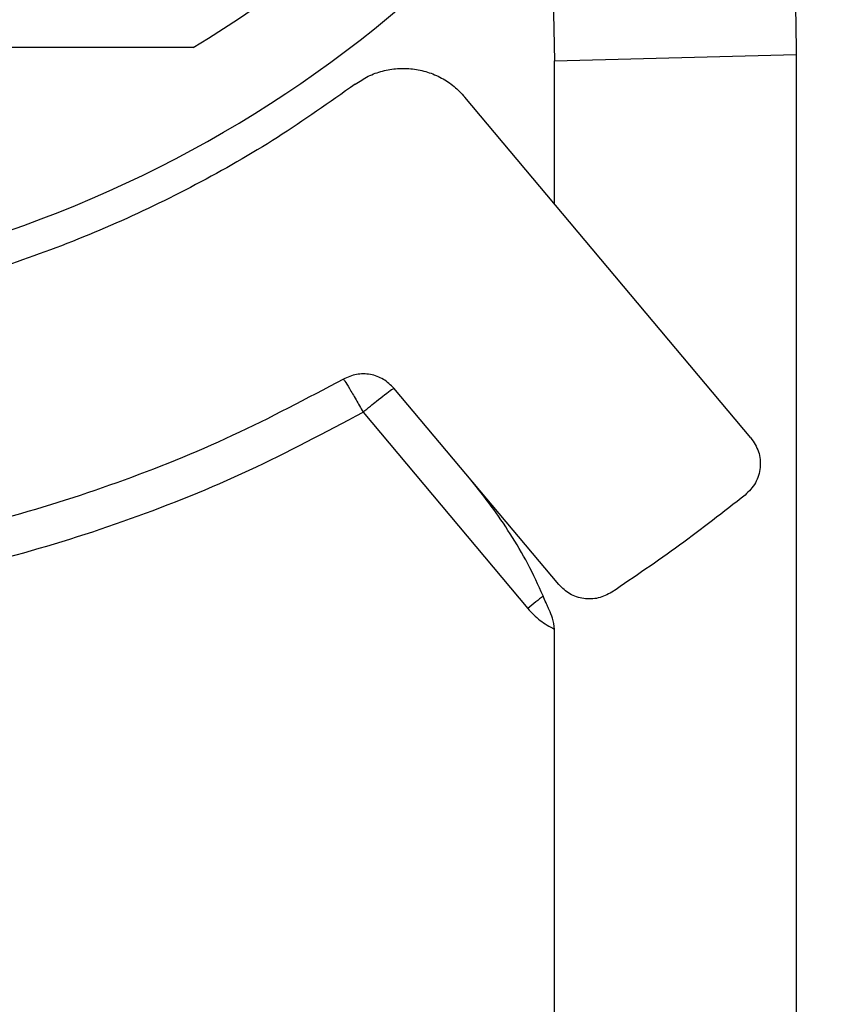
# Model space of a CAD drawing. Header units: millimetres. Extents: x 2719 to 13968, y 3953 to 13921.
# Tile 114 of 160: x 5581 to 5681, y 9182 to 9304. Entities that reach past the tile are written whole.
import ezdxf

# ---------------------------------------------------------------- set-up
doc = ezdxf.new("R2010")
doc.units = ezdxf.units.MM

msp = doc.modelspace()

# ---------------------------------------------------------------- linework, layer by layer
at = {"color": 7, "linetype": 'Continuous', "lineweight": 25}
for p, q in [((5646.969, 9323.812), (5647.498, 9299.168)), ((5602.615, 9300.82), (5547.3, 9300.82)), ((5647.498, 9299.168), (5677.494, 9299.935)), ((5677.494, 9299.935), (5677.494, 8724.243)), ((5647.498, 9281.387), (5647.498, 9299.168)), ((5671.871, 9252.34), (5636.364, 9294.656)), ((5648.014, 9234.107), (5627.559, 9258.484)), ((5623.729, 9255.518), (5644.184, 9231.125)), ((5647.498, 8744.698), (5647.498, 9228.546))]:
    msp.add_line(p, q, dxfattribs=at)
at = {"color": 30, "true_color": 0xf26722}
for centre, radius, start, end in [((5530.513, 8540.921), 2359.686, 330, 180), ((4650.63, 8540.921), 1479.803, 28.644316, 121.355684), ((5530.513, 8540.921), 823.781, 209.442633, 59.442633)]:
    msp.add_arc(centre, radius, start, end, dxfattribs=at)
at = {"color": 7, "linetype": 'Continuous', "lineweight": 25}
for radius, start, end in [(150.98, 276.59765, 332.38189), (139.981, 301.00272, 330)]:
    msp.add_arc((5530.513, 9420.804), radius, start, end, dxfattribs=at)
for points, knots in [([(5674.523, 9361.222), (5675.07, 9355.154), (5676.26, 9341.937), (5677.274, 9321.494), (5677.42, 9307.124), (5677.494, 9299.935)], [0, 0, 0, 0, 0.2978011, 0.64870226, 1, 1, 1, 1]), ([(5622.754, 9296.264), (5623.28, 9296.61), (5624.332, 9297.304), (5626.122, 9297.946), (5627.989, 9298.262), (5629.885, 9298.217), (5631.739, 9297.819), (5633.481, 9297.076), (5635.072, 9296.035), (5635.933, 9295.116), (5636.364, 9294.656)], [0, 0, 0, 0, 0.1249993, 0.2499988, 0.3750004, 0.5000001, 0.625, 0.750001, 0.8750032, 1, 1, 1, 1]), ([(5622.754, 9296.264), (5619.562, 9294.006), (5613.179, 9289.491), (5602.991, 9283.661), (5592.425, 9278.564), (5581.496, 9274.295), (5570.277, 9270.857), (5558.83, 9268.294), (5547.223, 9266.54), (5539.416, 9266.117), (5535.513, 9265.905)], [0, 0, 0, 0, 0.12499975, 0.2499999, 0.37499986, 0.49999986, 0.62499979, 0.75000007, 0.87499981, 1, 1, 1, 1]), ([(5621.276, 9259.627), (5616.719, 9257.204), (5607.604, 9252.357), (5593.222, 9246.57), (5578.446, 9241.915), (5563.323, 9238.559), (5547.975, 9236.379), (5537.658, 9236.019), (5532.499, 9235.839)], [0, 0, 0, 0, 0.1666665, 0.3333333, 0.4999998, 0.6666665, 0.833333, 1, 1, 1, 1]), ([(5627.559, 9258.484), (5627.143, 9258.89), (5626.311, 9259.7), (5624.64, 9260.278), (5622.872, 9260.325), (5621.808, 9259.86), (5621.276, 9259.627)], [0, 0, 0, 0, 0.2499987, 0.4999977, 0.749996, 1, 1, 1, 1]), ([(5621.276, 9259.627), (5621.321, 9259.577), (5621.415, 9259.473), (5621.99, 9258.534), (5622.803, 9257.149), (5623.428, 9256.048), (5623.729, 9255.518)], [0, 0, 0, 0, 0.2406571, 0.4999935, 0.7593432, 1, 1, 1, 1]), ([(5623.729, 9255.518), (5624.034, 9255.771), (5624.604, 9256.246), (5625.534, 9257.003), (5626.512, 9257.778), (5627.353, 9258.406), (5627.491, 9258.459), (5627.559, 9258.484)], [0, 0, 0, 0, 0.1553436, 0.2907183, 0.5007863, 0.7574611, 1, 1, 1, 1]), ([(5532.553, 9231.072), (5537.851, 9231.257), (5548.449, 9231.627), (5564.214, 9233.867), (5579.746, 9237.317), (5594.921, 9242.101), (5609.69, 9248.048), (5619.05, 9253.028), (5623.729, 9255.518)], [0, 0, 0, 0, 0.1666375, 0.3333516, 0.4999919, 0.6666254, 0.8333471, 1, 1, 1, 1]), ([(5671.871, 9252.34), (5672.239, 9251.781), (5672.975, 9250.664), (5673.137, 9248.622), (5672.578, 9246.653), (5671.637, 9245.701), (5671.167, 9245.225)], [0, 0, 0, 0, 0.2499937, 0.5000063, 0.7500028, 1, 1, 1, 1]), ([(5646.085, 9232.687), (5645.472, 9234.038), (5644.262, 9236.707), (5642.043, 9240.401), (5639.695, 9243.889), (5637.967, 9246.036), (5637.109, 9247.103)], [0, 0, 0, 0, 0.2577637, 0.5090482, 0.7561442, 1, 1, 1, 1]), ([(5671.167, 9245.225), (5668.475, 9243.118), (5663.09, 9238.905), (5657.431, 9235.068), (5654.601, 9233.15)], [0, 0, 0, 0, 0.4999989, 1, 1, 1, 1]), ([(5654.601, 9233.15), (5654.058, 9232.869), (5652.974, 9232.306), (5651.111, 9232.274), (5649.333, 9232.835), (5648.454, 9233.683), (5648.014, 9234.107)], [0, 0, 0, 0, 0.2499981, 0.4999999, 0.7499987, 1, 1, 1, 1]), ([(5646.085, 9232.687), (5645.785, 9232.444), (5645.184, 9231.959), (5644.517, 9231.403), (5644.184, 9231.125)], [0, 0, 0, 0, 0.5000002, 1, 1, 1, 1]), ([(5647.498, 9228.546), (5647.433, 9229.018), (5647.316, 9229.86), (5646.934, 9230.728), (5646.66, 9231.36), (5646.404, 9231.933), (5646.203, 9232.407), (5646.085, 9232.687)], [0, 0, 0, 0, 0.3187236, 0.56873352, 0.64668168, 0.79175159, 1, 1, 1, 1]), ([(5644.184, 9231.125), (5644.668, 9230.608), (5645.636, 9229.573), (5646.877, 9228.888), (5647.498, 9228.546)], [0, 0, 0, 0, 0.4999656, 1, 1, 1, 1])]:
    msp.add_open_spline(points, degree=3, knots=knots, dxfattribs=at)

doc.saveas('drawing.dxf')
